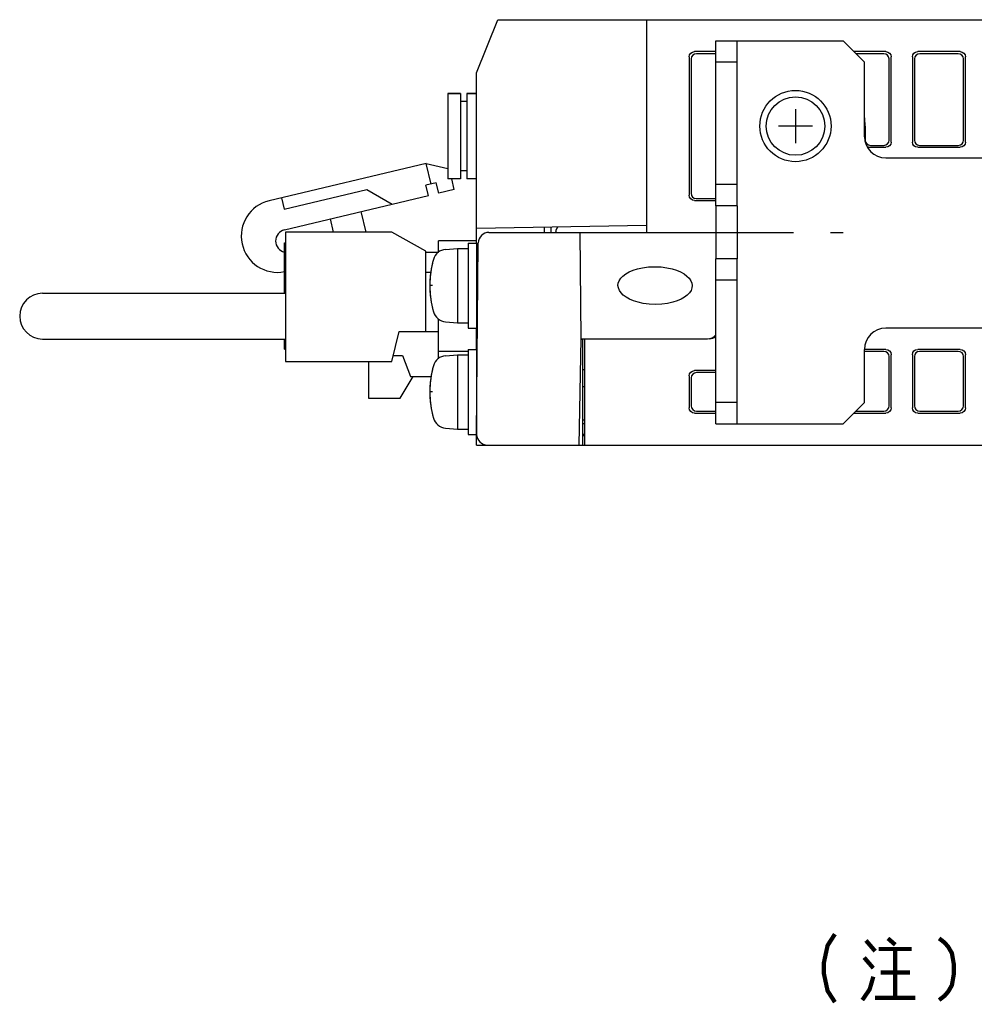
# Model space of a CAD drawing. Extents: x 70 to 816, y 33 to 540.
# Tile 16 of 23: x 567 to 657, y 87 to 180. Entities that reach past the tile are written whole.
import ezdxf

# ---------------------------------------------------------------- set-up
doc = ezdxf.new("R2010")
doc.units = 0
doc.header["$LTSCALE"] = 46.2
doc.linetypes.add('CENTER', pattern=[0.6, 0.375, -0.075, 0.075, -0.075])
doc.linetypes.add('HIDDEN', pattern=[0.2, 0.1, -0.1])
for name, color, linetype in [('ALL_AXIS', 7, 'CONTINUOUS'), ('ALL_CURVE', 7, 'CONTINUOUS'), ('ALL_FEATURES', 7, 'CONTINUOUS'), ('ALL_NOTE', 7, 'CONTINUOUS'), ('DEFAULT_2', 8, 'HIDDEN')]:
    doc.layers.add(name, color=color, linetype=linetype)

msp = doc.modelspace()

# ---------------------------------------------------------------- linework, layer by layer
at = {"layer": 'ALL_AXIS', "color": 7, "linetype": 'CONTINUOUS'}
for p, q in [((607.3, 173.05), (607.3, 165.05)), ((607.3, 173.05), (608.5, 173.05)), ((609.1, 173.05), (610, 173.05)), ((634.5, 162.5), (634.5, 157.5)), ((592.02, 160.025), (592.02, 147.875)), ((602.02, 160.025), (592.02, 160.025)), ((605.22, 158.225), (602.02, 160.025)), ((607.081, 158.402), (608.2, 158.5)), ((608.2, 158.5), (608.2, 151.5)), ((608.2, 158.5), (609.2, 158.5)), ((609.2, 159), (609.2, 151)), ((609.2, 159), (610, 159)), ((610, 159), (610, 151)), ((610, 156.773), (610.146, 156.773)), ((610, 153.227), (610.115, 153.227)), ((607.081, 151.598), (608.2, 151.5)), ((608.2, 151.5), (609.2, 151.5)), ((609.2, 151), (610, 151)), ((602.02, 147.875), (602.72, 150.675)), ((607.081, 148.402), (608.2, 148.5)), ((608.2, 148.5), (608.2, 141.5)), ((608.2, 148.5), (609.2, 148.5)), ((609.2, 149), (609.2, 141)), ((609.2, 149), (610, 149)), ((610, 149), (610, 141.009)), ((592.02, 147.875), (602.02, 147.875)), ((599.82, 147.875), (599.82, 144.425)), ((610, 146.773), (610.059, 146.773)), ((620, 147.1), (620.2, 147.1)), ((620, 145.5), (620.2, 145.5)), ((599.82, 144.425), (602.82, 144.425)), ((610, 143.227), (610.028, 143.227)), ((607.081, 141.598), (608.2, 141.5)), ((608.2, 141.5), (609.2, 141.5)), ((609.2, 141), (610, 141))]:
    msp.add_line(p, q, dxfattribs=at)
at = {"layer": 'ALL_AXIS', "color": 3, "linetype": 'CONTINUOUS'}
msp.add_line((632.5, 162.5), (632.5, 157.5), dxfattribs=at)
at = {"layer": 'ALL_AXIS', "color": 7, "linetype": 'CENTER'}
msp.add_line((622.5, 160), (644.5, 160), dxfattribs=at)
at = {"layer": 'ALL_AXIS', "color": 7, "linetype": 'CONTINUOUS'}
for points in [[(626.83, 153.227), (626.224, 153.254), (625.682, 153.326), (625.2, 153.432), (624.772, 153.566), (624.398, 153.724), (624.075, 153.903), (623.805, 154.101), (623.589, 154.316), (623.432, 154.543), (623.338, 154.774), (623.305, 155), (623.329, 155.225), (623.414, 155.455), (623.561, 155.682), (623.769, 155.898), (624.033, 156.097), (624.351, 156.277), (624.72, 156.435), (625.143, 156.569), (625.622, 156.675), (626.16, 156.746), (626.762, 156.773)], [(626.762, 156.773), (627.368, 156.746), (627.909, 156.674), (628.392, 156.568), (628.82, 156.434), (629.194, 156.276), (629.517, 156.097), (629.787, 155.899), (630.003, 155.684), (630.16, 155.457), (630.253, 155.226), (630.286, 155), (630.262, 154.775), (630.178, 154.545), (630.031, 154.318), (629.823, 154.102), (629.558, 153.903), (629.241, 153.723), (628.871, 153.565), (628.448, 153.431), (627.97, 153.325), (627.432, 153.254), (626.83, 153.227)]]:
    msp.add_lwpolyline(points, dxfattribs=at)
for radius in [3.35, 2.75]:
    msp.add_circle((640, 170), radius, dxfattribs=at)
for centre, radius, start, end in [((591.277, 159.658), 3.415, 103.36311, 281.19624), ((592.173, 159.189), 1.078, 103.36311, 256.72051), ((607.194, 157.107), 1.3, 95, 164.11915), ((614.6, 155), 9, 164.11915, 195.88085), ((607.194, 152.893), 1.3, 195.88085, 265), ((607.194, 147.107), 1.3, 95, 164.11915), ((614.6, 145), 9, 164.11915, 195.88085), ((607.194, 142.893), 1.3, 195.88085, 265)]:
    msp.add_arc(centre, radius, start, end, dxfattribs=at)
at = {"layer": 'ALL_CURVE', "color": 40, "linetype": 'CONTINUOUS'}
for p, q in [((640, 171.6), (640, 168.4)), ((641.6, 170), (638.4, 170)), ((605.848, 155), (605.6, 155)), ((605.848, 145), (605.6, 145))]:
    msp.add_line(p, q, dxfattribs=at)
for centre in [(614.6, 155), (614.6, 145)]:
    msp.add_arc(centre, 9, 166.5066, 193.4934, dxfattribs=at)
at = {"layer": 'ALL_FEATURES', "color": 7, "linetype": 'CONTINUOUS'}
for p, q in [((610, 175), (612, 180)), ((612, 180), (704.547, 180)), ((626, 180), (626, 160)), ((632.5, 178), (644.5, 178)), ((634.5, 162.5), (634.5, 178)), ((644.5, 178), (646.5, 176)), ((632.5, 177), (630.498, 177)), ((648.502, 177), (645.5, 177)), ((655.502, 177), (651.498, 177)), ((630, 176.502), (630, 163.498)), ((630.195, 176.307), (630.176, 163.674)), ((632.5, 176.804), (630.694, 176.804)), ((634.5, 176), (632.5, 176)), ((648.306, 176.804), (645.696, 176.804)), ((646.5, 169), (646.5, 176)), ((648.816, 168.682), (648.805, 176.307)), ((649, 168.498), (649, 176.502)), ((651, 176.502), (651, 168.498)), ((651.195, 176.307), (651.184, 168.682)), ((655.306, 176.804), (651.694, 176.804)), ((655.816, 168.682), (655.805, 176.307)), ((656, 168.498), (656, 176.502)), ((610, 159), (610, 175)), ((608.5, 173.05), (607.3, 173.05)), ((608.5, 173.05), (608.5, 165.05)), ((609.1, 172.3), (608.5, 172.3)), ((609.1, 173.05), (609.1, 165.05)), ((610, 173.05), (609.1, 173.05)), ((646.563, 170), (646.561, 168.682)), ((646.876, 168), (646.768, 168.021)), ((646.876, 168), (648.502, 168)), ((647.059, 168.183), (648.319, 168.183)), ((651.498, 168), (655.502, 168)), ((651.681, 168.183), (655.319, 168.183)), ((648.5, 167), (666.5, 167)), ((605.262, 166.49), (590.488, 162.98)), ((605.725, 164.544), (605.262, 166.49)), ((605.262, 166.49), (607.3, 166.012)), ((609.1, 165.8), (608.5, 165.8)), ((608.5, 165.05), (607.3, 165.05)), ((607.902, 164.033), (607.66, 165.05)), ((610, 165.05), (609.1, 165.05)), ((591.896, 162.184), (599.679, 164.033)), ((599.679, 164.033), (602.064, 162.647)), ((606.211, 164.66), (605.238, 164.429)), ((605.469, 163.456), (605.238, 164.429)), ((606.442, 163.687), (606.211, 164.66)), ((607.902, 164.033), (606.442, 163.687)), ((634.5, 164.5), (632.5, 164.5)), ((591.641, 163.254), (591.896, 162.184)), ((591.924, 160.238), (605.469, 163.456)), ((630.498, 163), (632.5, 163)), ((630.673, 163.175), (632.5, 163.175)), ((634.5, 162.5), (632.5, 162.5)), ((596.226, 161.26), (596.52, 160.025)), ((599.603, 160.025), (599.145, 161.953)), ((610, 160.388), (626, 160.668)), ((616.4, 160), (616.4, 160.5)), ((617, 160.51), (617, 160)), ((611.166, 160), (632.5, 160)), ((617.439, 160), (617.442, 160.045)), ((619.825, 150), (619.738, 160)), ((591.94, 154.275), (591.94, 159.025)), ((591.94, 159.025), (592.02, 159.025)), ((606.42, 158.12), (606.42, 159.2)), ((610, 159.2), (606.42, 159.2)), ((610.009, 141.009), (610.166, 159.009)), ((605.22, 150.675), (605.22, 158.225)), ((605.22, 158.135), (606.42, 158.135)), ((634.5, 157.5), (632.5, 157.5)), ((634.5, 142), (634.5, 157.5)), ((605.771, 156.225), (605.22, 156.225)), ((634.5, 155.5), (632.5, 155.5)), ((569.17, 154.275), (592.02, 154.275)), ((606.42, 148.12), (606.42, 151.88)), ((610, 149), (610, 151)), ((666.5, 151), (648.5, 151)), ((602.72, 150.675), (606.42, 150.675)), ((619.651, 140), (619.825, 150)), ((619.825, 150), (631.721, 150)), ((620.2, 140), (620.2, 150)), ((569.17, 149.975), (592.02, 149.975)), ((591.94, 149.025), (591.94, 149.975)), ((620, 149.937), (619.824, 149.94)), ((620, 140), (620, 149.937)), ((591.94, 149.025), (592.02, 149.025)), ((602.16, 148.435), (603.02, 148.435)), ((603.02, 148.435), (603.77, 146.435)), ((609.2, 148.8), (606.42, 148.8)), ((646.5, 144), (646.5, 149)), ((648.502, 149), (646.5, 149)), ((648.317, 148.815), (646.5, 148.815)), ((648.807, 143.691), (648.814, 148.316)), ((649, 143.498), (649, 148.502)), ((651, 148.502), (651, 143.498)), ((651.186, 148.316), (651.193, 143.691)), ((655.502, 149), (651.498, 149)), ((655.317, 148.815), (651.683, 148.815)), ((655.807, 143.691), (655.814, 148.316)), ((656, 143.498), (656, 148.502)), ((602.82, 144.425), (604.023, 146.435)), ((603.77, 146.435), (605.77, 146.435)), ((630, 146.502), (630, 143.498)), ((630.189, 146.313), (630.193, 143.691)), ((632.5, 147), (630.498, 147)), ((632.5, 146.812), (630.686, 146.812)), ((634.5, 144), (632.5, 144)), ((646.5, 144), (644.5, 142)), ((630.498, 143), (632.5, 143)), ((630.692, 143.194), (632.5, 143.194)), ((645.5, 143), (648.502, 143)), ((645.694, 143.194), (648.308, 143.194)), ((651.498, 143), (655.502, 143)), ((651.692, 143.194), (655.308, 143.194)), ((620.2, 142.333), (620, 142.336)), ((620.2, 142), (620, 142)), ((632.5, 142), (644.5, 142)), ((610, 140), (610, 141.009)), ((620.2, 141), (620, 141)), ((620, 140.953), (620.2, 140.953)), ((620, 140.9), (620.2, 140.9)), ((610, 140), (775.3, 140))]:
    msp.add_line(p, q, dxfattribs=at)
at = {"layer": 'ALL_FEATURES', "color": 3, "linetype": 'CONTINUOUS'}
for p, q in [((632.5, 162.5), (632.5, 178)), ((632.5, 142), (632.5, 157.5))]:
    msp.add_line(p, q, dxfattribs=at)
at = {"layer": 'ALL_FEATURES', "color": 7, "linetype": 'CONTINUOUS'}
for points in [[(630, 176.502), (630.038, 176.693), (630.146, 176.854), (630.307, 176.962), (630.498, 177)], [(648.502, 177), (648.693, 176.962), (648.854, 176.854), (648.962, 176.693), (649, 176.502)], [(651, 176.502), (651.038, 176.693), (651.146, 176.854), (651.307, 176.962), (651.498, 177)], [(655.502, 177), (655.693, 176.962), (655.854, 176.854), (655.962, 176.693), (656, 176.502)], [(630.694, 176.804), (630.503, 176.766), (630.341, 176.658), (630.233, 176.497), (630.195, 176.307)], [(648.805, 176.307), (648.767, 176.497), (648.659, 176.658), (648.497, 176.766), (648.306, 176.804)], [(651.694, 176.804), (651.503, 176.766), (651.341, 176.658), (651.233, 176.497), (651.195, 176.307)], [(655.805, 176.307), (655.767, 176.497), (655.659, 176.658), (655.497, 176.766), (655.306, 176.804)], [(646.563, 170), (646.528, 170.694), (646.5, 170.869)], [(646.561, 168.682), (646.599, 168.49), (646.707, 168.329), (646.868, 168.221), (647.059, 168.183)], [(648.319, 168.183), (648.51, 168.221), (648.671, 168.329), (648.779, 168.49), (648.816, 168.682)], [(651.184, 168.682), (651.221, 168.49), (651.329, 168.329), (651.49, 168.221), (651.681, 168.183)], [(655.319, 168.183), (655.51, 168.221), (655.671, 168.329), (655.779, 168.49), (655.816, 168.682)], [(649, 168.498), (648.962, 168.307), (648.854, 168.146), (648.693, 168.038), (648.502, 168)], [(651.498, 168), (651.307, 168.038), (651.146, 168.146), (651.038, 168.307), (651, 168.498)], [(656, 168.498), (655.962, 168.307), (655.854, 168.146), (655.693, 168.038), (655.502, 168)], [(630.498, 163), (630.307, 163.038), (630.146, 163.146), (630.038, 163.307), (630, 163.498)], [(630.176, 163.674), (630.214, 163.483), (630.321, 163.321), (630.482, 163.213), (630.673, 163.175)], [(617.657, 160.522), (617.562, 160.407), (617.467, 160.192), (617.442, 160.045)], [(648.814, 148.316), (648.776, 148.508), (648.669, 148.669), (648.508, 148.777), (648.317, 148.815)], [(648.502, 149), (648.693, 148.962), (648.854, 148.854), (648.962, 148.693), (649, 148.502)], [(651, 148.502), (651.038, 148.693), (651.146, 148.854), (651.307, 148.962), (651.498, 149)], [(651.683, 148.815), (651.492, 148.777), (651.331, 148.669), (651.224, 148.508), (651.186, 148.316)], [(655.814, 148.316), (655.776, 148.508), (655.669, 148.669), (655.508, 148.777), (655.317, 148.815)], [(655.502, 149), (655.693, 148.962), (655.854, 148.854), (655.962, 148.693), (656, 148.502)], [(630, 146.502), (630.038, 146.693), (630.146, 146.854), (630.307, 146.962), (630.498, 147)], [(630.686, 146.812), (630.495, 146.774), (630.334, 146.666), (630.227, 146.504), (630.189, 146.313)], [(630.193, 143.691), (630.231, 143.5), (630.339, 143.339), (630.501, 143.232), (630.692, 143.194)], [(648.308, 143.194), (648.499, 143.232), (648.661, 143.339), (648.769, 143.5), (648.807, 143.691)], [(651.193, 143.691), (651.231, 143.5), (651.339, 143.339), (651.501, 143.232), (651.692, 143.194)], [(655.308, 143.194), (655.499, 143.232), (655.661, 143.339), (655.769, 143.5), (655.807, 143.691)], [(630.498, 143), (630.307, 143.038), (630.146, 143.146), (630.038, 143.307), (630, 143.498)], [(649, 143.498), (648.962, 143.307), (648.854, 143.146), (648.693, 143.038), (648.502, 143)], [(651.498, 143), (651.307, 143.038), (651.146, 143.146), (651.038, 143.307), (651, 143.498)], [(656, 143.498), (655.962, 143.307), (655.854, 143.146), (655.693, 143.038), (655.502, 143)]]:
    msp.add_lwpolyline(points, dxfattribs=at)
for centre, radius, start, end in [((648.5, 169), 2, 180, 270), ((611.166, 159), 1, 90, 179.5), ((569.17, 152.125), 2.15, 90, 270), ((648.5, 149), 2, 90, 180), ((631.721, 151), 1, 270, 321.73243), ((631.921, 151), 1, 270, 306.0945), ((611.009, 141), 1, 179.5, 270)]:
    msp.add_arc(centre, radius, start, end, dxfattribs=at)
at = {"layer": 'ALL_NOTE', "color": 2, "linetype": 'CONTINUOUS', "const_width": 0.4}
for points in [[(643.71, 94.016), (643.022, 92.949), (642.678, 91.349), (642.678, 90.283), (643.022, 88.683), (643.71, 87.616)], [(646.634, 93.416), (647.494, 92.416)], [(648.698, 93.616), (649.386, 93.016)], [(653.514, 93.616), (654.03, 93.216), (654.374, 92.816), (654.718, 92.216), (654.89, 91.216), (654.89, 90.216), (654.718, 89.216), (654.374, 88.616), (654.03, 88.216), (653.514, 87.816)], [(647.838, 92.616), (650.934, 92.616)], [(649.386, 92.616), (649.386, 88.016)], [(646.462, 91.816), (647.322, 90.816)], [(646.29, 87.816), (646.978, 88.816), (647.322, 90.016)], [(648.01, 90.416), (650.762, 90.416)], [(647.494, 88.016), (651.278, 88.016)]]:
    msp.add_lwpolyline(points, dxfattribs=at)
at = {"layer": 'DEFAULT_2', "color": 8, "linetype": 'HIDDEN'}
for p, q in [((610.148, 157), (610, 157)), ((610.113, 153), (610, 153)), ((610.061, 147), (610, 147)), ((610.026, 143), (610, 143))]:
    msp.add_line(p, q, dxfattribs=at)

doc.saveas('drawing.dxf')
